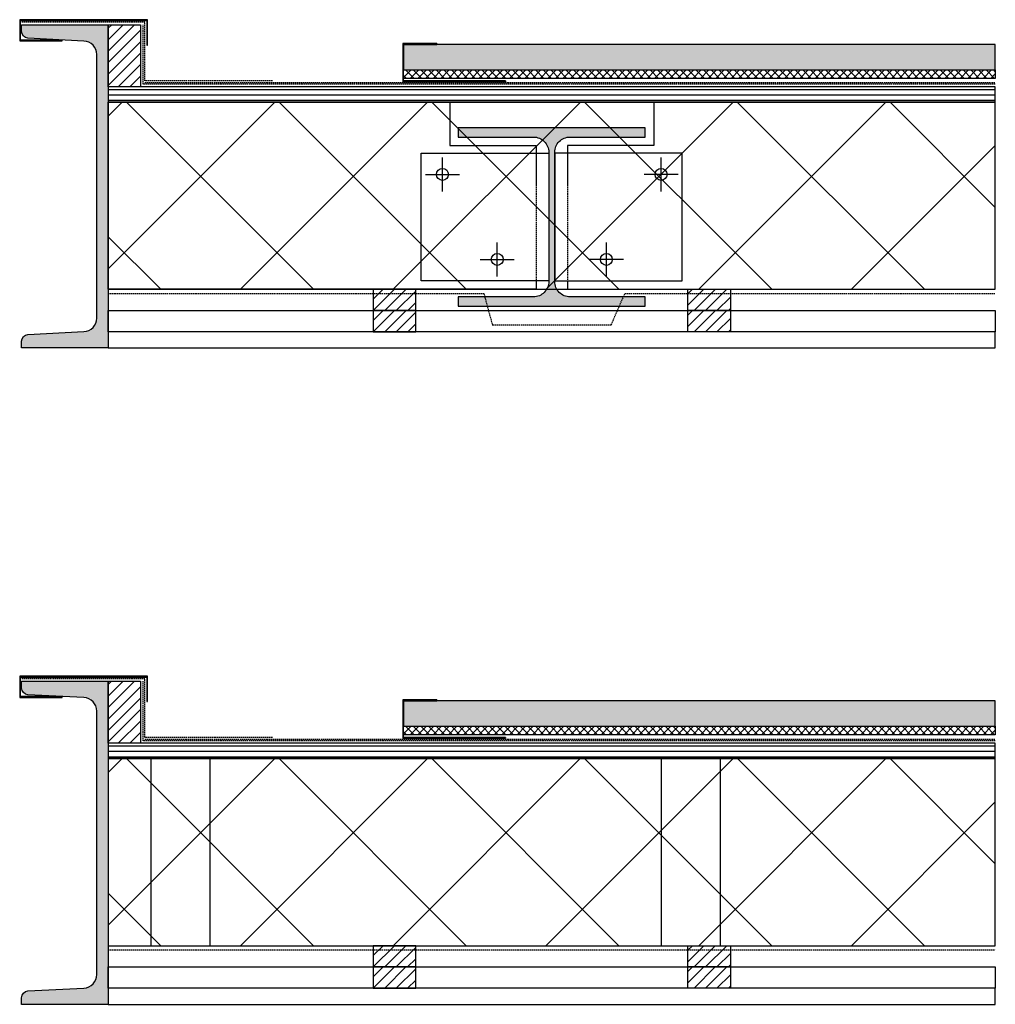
# Model space of a CAD drawing. Header units: millimetres. Extents: x -196137 to 115258, y -76805 to 9942.
# Tile 3 of 56: x -52657 to -51510, y -43181 to -42023. Entities that reach past the tile are written whole.
import ezdxf

# ---------------------------------------------------------------- set-up
doc = ezdxf.new("R2010")
doc.units = ezdxf.units.MM
doc.header["$LTSCALE"] = 0.5
doc.linetypes.add('HIDDEN2', pattern=[4.7625, 3.175, -1.5875])
for name, color, linetype in [('arc. 9', 9, 'Continuous'), ('arc. maaiveld', 12, 'Continuous'), ('pen 0.05mm', 7, 'Continuous'), ('pen 0.10mm', 6, 'Continuous'), ('pen 0.15mm', 1, 'Continuous'), ('pen 0.20mm', 2, 'Continuous'), ('pen 0.30mm', 3, 'Continuous')]:
    doc.layers.add(name, color=color, linetype=linetype)
doc.layers.add('hulplijn', color=140, linetype='Continuous', plot=False)
pattern_1 = [(45, (-124669.309, 9646.826), (-6.7351921, 6.7351921), [])]
pattern_2 = [(45, (-124669.309, 9621.826), (-6.7351921, 6.7351921), [])]
pattern_3 = [(45, (-124669.309, 8874.772), (-6.7351921, 6.7351921), [])]
pattern_4 = [(45, (-124669.309, 8849.772), (-6.7351921, 6.7351921), [])]

# ---------------------------------------------------------------- blocks, each defined once
blk = doc.blocks.new('*U184')
at = {"layer": 'arc. 9'}
h = blk.add_hatch(color=256, dxfattribs=at)
edge = h.paths.add_edge_path()
edge.add_line((-110, 0), (-110, -11))
edge.add_line((-110, -11), (-21.5, -11))
edge.add_arc((-21.5, -29), 18, 0, 90, ccw=False)
edge.add_line((-3.5, -29), (-3.5, -181))
edge.add_arc((-21.5, -181), 18, -90, 0, ccw=False)
edge.add_line((-21.5, -199), (-110, -199))
edge.add_line((-110, -199), (-110, -210))
edge.add_line((-110, -210), (110, -210))
edge.add_line((110, -210), (110, -199))
edge.add_line((110, -199), (21.5, -199))
edge.add_arc((21.5, -181), 18, 180, 270, ccw=False)
edge.add_line((3.5, -181), (3.5, -29))
edge.add_arc((21.5, -29), 18, 90, 180, ccw=False)
edge.add_line((21.5, -11), (110, -11))
edge.add_line((110, -11), (110, 0))
edge.add_line((110, 0), (-110, 0))
at = {"layer": 'pen 0.20mm'}
blk.add_lwpolyline([(-110, 0), (-110, -11), (-21.5, -11, -0.414214), (-3.5, -29), (-3.5, -181, -0.414214), (-21.5, -199), (-110, -199), (-110, -210), (110, -210), (110, -199), (21.5, -199, -0.414214), (3.5, -181), (3.5, -29, -0.414214), (21.5, -11), (110, -11), (110, 0)], format="xyb", close=True, dxfattribs=at)
blk = doc.blocks.new('*U241')
at = {"layer": 'arc. 9'}
h = blk.add_hatch(color=256, dxfattribs=at)
h.dxf.hatch_style = 1
edge = h.paths.add_edge_path()
edge.add_line((13.5, -344.9), (13.5, -35.1))
edge.add_arc((29.5, -35.1), 16, 92.8624, 180, ccw=False)
edge.add_line((28.7, -19.1), (94.4, -15.8))
edge.add_arc((94, -7.8), 8, 272.8624, 360)
edge.add_line((102, -7.8), (102, 0))
edge.add_line((102, 0), (0, 0))
edge.add_line((0, 0), (0, -380))
edge.add_line((0, -380), (102, -380))
edge.add_line((102, -380), (102, -372.2))
edge.add_arc((94, -372.2), 8, 360, 447.1376)
edge.add_line((94.4, -364.2), (28.7, -360.9))
edge.add_arc((29.5, -344.9), 16, 180, 267.1376, ccw=False)
at = {"layer": 'pen 0.20mm', "linetype": 'ByBlock'}
blk.add_lwpolyline([(13.5, -344.9), (13.5, -35.1, -0.399656), (28.7, -19.1), (94.4, -15.8, 0.399656), (102, -7.8), (102, 0), (0, 0), (0, -380), (102, -380), (102, -372.2, 0.399656), (94.4, -364.2), (28.7, -360.9, -0.399656)], format="xyb", close=True, dxfattribs=at)
blk = doc.blocks.new('opsluitprofiel')
at = {"layer": 'arc. 9'}
h = blk.add_hatch(color=256, dxfattribs=at)
h.dxf.hatch_style = 1
h.paths.add_polyline_path([(0, 30), (0, 25), (1, 25), (1, 30)])
h.paths.add_polyline_path([(35, 40), (40, 40), (40, 39), (35, 39)])
h.paths.add_polyline_path([(20, 40), (25, 40), (25, 39), (20, 39)])
h.paths.add_polyline_path([(5, 40), (10, 40), (10, 39), (5, 39)])
h.paths.add_polyline_path([(0, 0), (0, -5), (1, -5), (1, 0)])
h.paths.add_polyline_path([(0, 15), (0, 10), (1, 10), (1, 15)])
h.paths.add_polyline_path([(116, -4), (121, -4), (121, -5), (116, -5)])
h.paths.add_polyline_path([(101, -4), (106, -4), (106, -5), (101, -5)])
h.paths.add_polyline_path([(86, -4), (91, -4), (91, -5), (86, -5)])
h.paths.add_polyline_path([(71, -4), (76, -4), (76, -5), (71, -5)])
h.paths.add_polyline_path([(56, -4), (61, -4), (61, -5), (56, -5)])
h.paths.add_polyline_path([(41, -4), (46, -4), (46, -5), (41, -5)])
h.paths.add_polyline_path([(26, -4), (31, -4), (31, -5), (26, -5)])
h.paths.add_polyline_path([(11, -4), (16, -4), (16, -5), (11, -5)])
at = {"layer": 'pen 0.05mm'}
blk.add_lwpolyline([(40, 40), (0, 40), (0, -5), (121, -5), (121, -4), (1, -4), (1, 39), (40, 39)], close=True, dxfattribs=at)
at = {"layer": 'pen 0.10mm'}
for points in [[(5, 40), (10, 40), (10, 39), (5, 39)], [(20, 40), (25, 40), (25, 39), (20, 39)], [(35, 40), (40, 40), (40, 39), (35, 39)], [(0, 30), (0, 25), (1, 25), (1, 30)], [(0, 15), (0, 10), (1, 10), (1, 15)], [(0, 0), (0, -5), (1, -5), (1, 0)], [(11, -4), (16, -4), (16, -5), (11, -5)], [(26, -4), (31, -4), (31, -5), (26, -5)], [(41, -4), (46, -4), (46, -5), (41, -5)], [(56, -4), (61, -4), (61, -5), (56, -5)], [(71, -4), (76, -4), (76, -5), (71, -5)], [(86, -4), (91, -4), (91, -5), (86, -5)], [(101, -4), (106, -4), (106, -5), (101, -5)], [(116, -4), (121, -4), (121, -5), (116, -5)]]:
    blk.add_lwpolyline(points, close=True, dxfattribs=at)

msp = doc.modelspace()

# ---------------------------------------------------------------- hatches: boundary and pattern name
at = {"layer": 'arc. 9'}
h = msp.add_hatch(color=256, dxfattribs=at)
h.dxf.hatch_style = 1
h.paths.add_polyline_path([(-52607.3, -42046.8), (-52656.3, -42046.8), (-52656.3, -42023.8), (-52508, -42023.8), (-52508, -42052.8), (-52507, -42052.8), (-52507, -42022.8), (-52657.3, -42022.8), (-52657.3, -42047.8), (-52607.3, -42047.8)])
h = msp.add_hatch(dxfattribs=at)
h.set_pattern_fill('ANSI31', color=256, scale=3)
h.paths.add_polyline_path([(-52553.2, -42028.8), (-52515.2, -42028.8), (-52515.2, -42101.8), (-52553.2, -42101.8)])
h = msp.add_hatch(dxfattribs=at)
h.set_pattern_fill('ANSI37', color=256, scale=2)
h.set_pattern_definition([(45, (-124980.809, 9600.8256), (-4.49012806, 4.49012806), []), (135, (-124980.809, 9600.8256), (-4.49012806, -4.49012806), [])])
h.paths.add_polyline_path([(-52206, -42081.8), (-51510.2, -42081.8), (-51510.2, -42091.8), (-52206, -42091.8)])
h = msp.add_hatch(dxfattribs=at)
h.set_pattern_fill('LINE', color=256, scale=2)
h.set_pattern_definition([(0, (-124977.609, 9596.8256), (0, 6.35), [])])
h.paths.add_polyline_path([(-52553.2, -42119.8), (-51510.2, -42119.8), (-51510.2, -42101.8), (-52553.2, -42101.8)])
h = msp.add_hatch(dxfattribs=at)
h.set_pattern_fill('ANSI37', color=256, scale=40)
h.paths.add_polyline_path([(-52553.2, -42339.8), (-51510.2, -42339.8), (-51510.2, -42119.8), (-52553.2, -42119.8)])
h = msp.add_hatch(dxfattribs=at)
h.set_pattern_fill('ANSI31', color=256, scale=3)
h.set_pattern_definition(pattern_1)
h.paths.add_polyline_path([(-52241.7, -42364.8), (-52191.7, -42364.8), (-52191.7, -42339.8), (-52241.7, -42339.8)])
h = msp.add_hatch(dxfattribs=at)
h.set_pattern_fill('ANSI31', color=256, scale=3)
h.set_pattern_definition(pattern_1)
h.paths.add_polyline_path([(-51821.7, -42364.8), (-51871.7, -42364.8), (-51871.7, -42339.8), (-51821.7, -42339.8)])
h = msp.add_hatch(dxfattribs=at)
h.set_pattern_fill('ANSI31', color=256, scale=3)
h.set_pattern_definition(pattern_2)
h.paths.add_polyline_path([(-52241.7, -42389.8), (-52191.7, -42389.8), (-52191.7, -42364.8), (-52241.7, -42364.8)])
h = msp.add_hatch(dxfattribs=at)
h.set_pattern_fill('ANSI31', color=256, scale=3)
h.set_pattern_definition(pattern_2)
h.paths.add_polyline_path([(-51821.7, -42389.8), (-51871.7, -42389.8), (-51871.7, -42364.8), (-51821.7, -42364.8)])
h = msp.add_hatch(color=256, dxfattribs=at)
h.dxf.hatch_style = 1
h.paths.add_polyline_path([(-52607.3, -42818.9), (-52656.3, -42818.9), (-52656.3, -42795.9), (-52508, -42795.9), (-52508, -42824.9), (-52507, -42824.9), (-52507, -42794.9), (-52657.3, -42794.9), (-52657.3, -42819.9), (-52607.3, -42819.9)])
h = msp.add_hatch(dxfattribs=at)
h.set_pattern_fill('ANSI31', color=256, scale=3)
h.set_pattern_definition([(45, (0, -772.054), (-6.7351921, 6.7351921), [])])
h.paths.add_polyline_path([(-52553.2, -42800.9), (-52515.2, -42800.9), (-52515.2, -42873.9), (-52553.2, -42873.9)])
h = msp.add_hatch(dxfattribs=at)
h.set_pattern_fill('ANSI37', color=256, scale=2)
h.set_pattern_definition([(45, (-124980.809, 8828.772), (-4.49012806, 4.49012806), []), (135, (-124980.809, 8828.772), (-4.49012806, -4.49012806), [])])
h.paths.add_polyline_path([(-52206, -42853.9), (-51510.2, -42853.9), (-51510.2, -42863.9), (-52206, -42863.9)])
h = msp.add_hatch(dxfattribs=at)
h.set_pattern_fill('LINE', color=256, scale=2)
h.set_pattern_definition([(0, (-124977.609, 8824.772), (0, 6.35), [])])
h.paths.add_polyline_path([(-52553.2, -42891.9), (-51510.2, -42891.9), (-51510.2, -42873.9), (-52553.2, -42873.9)])
h = msp.add_hatch(dxfattribs=at)
h.set_pattern_fill('ANSI37', color=256, scale=40)
h.set_pattern_definition([(45, (0, -772.05), (-89.80256, 89.80256), []), (135, (0, -772.05), (-89.80256, -89.80256), [])])
h.paths.add_polyline_path([(-52553.2, -43111.9), (-51510.2, -43111.9), (-51510.2, -42891.9), (-52553.2, -42891.9)])
h = msp.add_hatch(dxfattribs=at)
h.set_pattern_fill('ANSI31', color=256, scale=3)
h.set_pattern_definition(pattern_3)
h.paths.add_polyline_path([(-52241.7, -43136.9), (-52191.7, -43136.9), (-52191.7, -43111.9), (-52241.7, -43111.9)])
h = msp.add_hatch(dxfattribs=at)
h.set_pattern_fill('ANSI31', color=256, scale=3)
h.set_pattern_definition(pattern_3)
h.paths.add_polyline_path([(-51821.7, -43136.9), (-51871.7, -43136.9), (-51871.7, -43111.9), (-51821.7, -43111.9)])
h = msp.add_hatch(dxfattribs=at)
h.set_pattern_fill('ANSI31', color=256, scale=3)
h.set_pattern_definition(pattern_4)
h.paths.add_polyline_path([(-52241.7, -43161.9), (-52191.7, -43161.9), (-52191.7, -43136.9), (-52241.7, -43136.9)])
h = msp.add_hatch(dxfattribs=at)
h.set_pattern_fill('ANSI31', color=256, scale=3)
h.set_pattern_definition(pattern_4)
h.paths.add_polyline_path([(-51821.7, -43161.9), (-51871.7, -43161.9), (-51871.7, -43136.9), (-51821.7, -43136.9)])
at = {"layer": 'arc. maaiveld'}
h = msp.add_hatch(color=256, dxfattribs=at)
h.dxf.hatch_style = 1
h.paths.add_polyline_path([(-52206, -42081.8), (-51510.2, -42081.8), (-51510.2, -42051.8), (-52206, -42051.8)])
h = msp.add_hatch(color=256, dxfattribs=at)
h.dxf.hatch_style = 1
h.paths.add_polyline_path([(-52206, -42853.9), (-51510.2, -42853.9), (-51510.2, -42823.9), (-52206, -42823.9)])

# ---------------------------------------------------------------- linework, layer by layer
for points in [[(-52206, -42081.8), (-51510.2, -42081.8), (-51510.2, -42051.8), (-52206, -42051.8)], [(-52206, -42853.9), (-51510.2, -42853.9), (-51510.2, -42823.9), (-52206, -42823.9)]]:
    msp.add_lwpolyline(points, close=True, dxfattribs=at)
at = {"layer": 'pen 0.05mm'}
for p, q in [((-52160.2, -42224.8), (-52160.2, -42184.8)), ((-51903.2, -42224.8), (-51903.2, -42184.8)), ((-52180.2, -42204.8), (-52140.2, -42204.8)), ((-51883.2, -42204.8), (-51923.2, -42204.8)), ((-52095.8, -42324.8), (-52095.8, -42284.8)), ((-51967.5, -42324.8), (-51967.5, -42284.8)), ((-52115.8, -42304.8), (-52075.8, -42304.8)), ((-51947.5, -42304.8), (-51987.5, -42304.8))]:
    msp.add_line(p, q, dxfattribs=at)
at = {"layer": 'pen 0.05mm', "linetype": 'HIDDEN2'}
for p, q in [((-52050.2, -42179.4), (-52050.2, -42329.8)), ((-52013.2, -42179.4), (-52013.2, -42329.8))]:
    msp.add_line(p, q, dxfattribs=at)
at = {"layer": 'pen 0.05mm'}
for points in [[(-52035.2, -42329.8), (-52185.2, -42329.8), (-52185.2, -42179.8), (-52035.2, -42179.8)], [(-52028.2, -42329.8), (-51878.2, -42329.8), (-51878.2, -42179.8), (-52028.2, -42179.8)], [(-52553.2, -42364.8), (-51510.2, -42364.8), (-51510.2, -42389.8), (-52553.2, -42389.8)], [(-52553.2, -43136.9), (-51510.2, -43136.9), (-51510.2, -43161.9), (-52553.2, -43161.9)]]:
    msp.add_lwpolyline(points, close=True, dxfattribs=at)
for centre in [(-52160.2, -42204.8), (-51903.2, -42204.8), (-52095.8, -42304.8), (-51967.5, -42304.8)]:
    msp.add_circle(centre, 7, dxfattribs=at)
at = {"layer": 'pen 0.10mm'}
for points in [[(-52553.2, -42339.8), (-51510.2, -42339.8), (-51510.2, -42119.8), (-52553.2, -42119.8)], [(-52553.2, -43111.9), (-51510.2, -43111.9), (-51510.2, -42891.9), (-52553.2, -42891.9)]]:
    msp.add_lwpolyline(points, close=True, dxfattribs=at)
at = {"layer": 'pen 0.15mm'}
for points in [[(-52607.3, -42046.8), (-52656.3, -42046.8), (-52656.3, -42023.8), (-52508, -42023.8), (-52508, -42052.8), (-52507, -42052.8), (-52507, -42022.8), (-52657.3, -42022.8), (-52657.3, -42047.8), (-52607.3, -42047.8)], [(-52553.2, -42028.8), (-52515.2, -42028.8), (-52515.2, -42101.8), (-52553.2, -42101.8)], [(-52206, -42081.8), (-51510.2, -42081.8), (-51510.2, -42091.8), (-52206, -42091.8)], [(-52553.2, -42119.8), (-51510.2, -42119.8), (-51510.2, -42101.8), (-52553.2, -42101.8)], [(-52241.7, -42364.8), (-52191.7, -42364.8), (-52191.7, -42339.8), (-52241.7, -42339.8)], [(-51821.7, -42364.8), (-51871.7, -42364.8), (-51871.7, -42339.8), (-51821.7, -42339.8)], [(-52241.7, -42389.8), (-52191.7, -42389.8), (-52191.7, -42364.8), (-52241.7, -42364.8)], [(-51821.7, -42389.8), (-51871.7, -42389.8), (-51871.7, -42364.8), (-51821.7, -42364.8)], [(-52553.2, -42408.8), (-51510.2, -42408.8), (-51510.2, -42389.8), (-52553.2, -42389.8)], [(-52607.3, -42818.9), (-52656.3, -42818.9), (-52656.3, -42795.9), (-52508, -42795.9), (-52508, -42824.9), (-52507, -42824.9), (-52507, -42794.9), (-52657.3, -42794.9), (-52657.3, -42819.9), (-52607.3, -42819.9)], [(-52553.2, -42800.9), (-52515.2, -42800.9), (-52515.2, -42873.9), (-52553.2, -42873.9)], [(-52206, -42853.9), (-51510.2, -42853.9), (-51510.2, -42863.9), (-52206, -42863.9)], [(-52553.2, -42891.9), (-51510.2, -42891.9), (-51510.2, -42873.9), (-52553.2, -42873.9)], [(-52241.7, -43136.9), (-52191.7, -43136.9), (-52191.7, -43111.9), (-52241.7, -43111.9)], [(-51821.7, -43136.9), (-51871.7, -43136.9), (-51871.7, -43111.9), (-51821.7, -43111.9)], [(-52241.7, -43161.9), (-52191.7, -43161.9), (-52191.7, -43136.9), (-52241.7, -43136.9)], [(-51821.7, -43161.9), (-51871.7, -43161.9), (-51871.7, -43136.9), (-51821.7, -43136.9)], [(-52553.2, -43180.9), (-51510.2, -43180.9), (-51510.2, -43161.9), (-52553.2, -43161.9)]]:
    msp.add_lwpolyline(points, close=True, dxfattribs=at)
at = {"layer": 'pen 0.20mm'}
for points in [[(-52050.2, -42329.8), (-52050.2, -42339.8), (-52553.2, -42339.8), (-52553.2, -42119.8), (-52151.7, -42119.8), (-52151.7, -42170.8), (-52050.2, -42170.8), (-52050.2, -42218.1)], [(-52013.2, -42329.8), (-52013.2, -42339.8), (-51510.2, -42339.8), (-51510.2, -42119.8), (-51911.7, -42119.8), (-51911.7, -42170.8), (-52013.2, -42170.8), (-52013.2, -42218.1)]]:
    msp.add_lwpolyline(points, dxfattribs=at)
for points in [[(-52503.2, -43111.9), (-52433.2, -43111.9), (-52433.2, -42891.9), (-52503.2, -42891.9)], [(-51903.2, -43111.9), (-51833.2, -43111.9), (-51833.2, -42891.9), (-51903.2, -42891.9)]]:
    msp.add_lwpolyline(points, close=True, dxfattribs=at)
at = {"layer": 'pen 0.30mm', "linetype": 'HIDDEN2'}
for p, q in [((-52510.2, -42096.8), (-51510.2, -42096.8)), ((-52510.2, -42868.9), (-51510.2, -42868.9))]:
    msp.add_line(p, q, dxfattribs=at)
for points in [[(-52360.2, -42094.8), (-52510.2, -42094.8), (-52510.2, -42025.8), (-52655.2, -42025.8)], [(-51510.2, -42098.8), (-52512.2, -42098.8), (-52512.2, -42028.8), (-52512.2, -42028.8)], [(-52553.2, -42344.8), (-52111.6, -42344.8), (-52101.6, -42381.8), (-51961.8, -42381.8), (-51945.7, -42344.8), (-51510.2, -42344.8)], [(-52360.2, -42866.9), (-52510.2, -42866.9), (-52510.2, -42797.9), (-52655.2, -42797.9)], [(-51510.2, -42870.9), (-52512.2, -42870.9), (-52512.2, -42800.9), (-52512.2, -42800.9)], [(-52553.2, -43116.9), (-51510.2, -43116.9), (-51510.2, -43116.9), (-51510.2, -43116.9), (-51510.2, -43116.9), (-51510.2, -43116.9)]]:
    msp.add_lwpolyline(points, dxfattribs=at)

# ---------------------------------------------------------------- block references
for p in [(-52207, -42090.8), (-52207, -42862.9)]:
    msp.add_blockref('opsluitprofiel', p)
at = {"layer": 'hulplijn', "xscale": -1}
for p in [(-52553.2, -42028.8), (-52553.2, -42800.9)]:
    msp.add_blockref('*U241', p, dxfattribs=at)
at = {"layer": 'hulplijn'}
msp.add_blockref('*U184', (-52031.7, -42149.8), dxfattribs=at)

doc.saveas('drawing.dxf')
